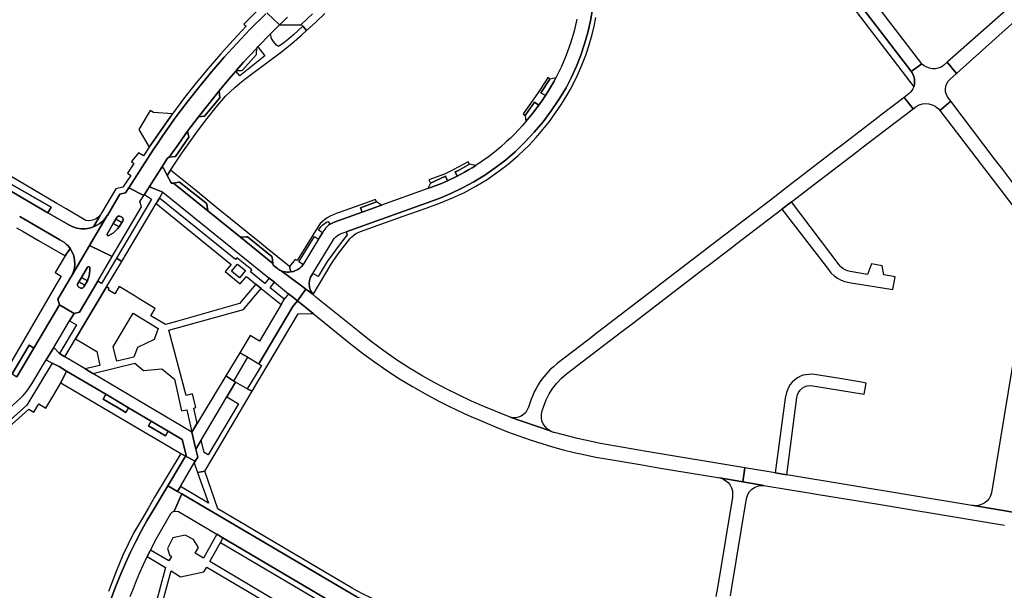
# Model space of a CAD drawing. Header units: metres. Extents: x 127325 to 135234, y 401140 to 409815.
# Tile 116 of 125: x 131287 to 131640, y 407684 to 407889. Entities that reach past the tile are written whole.
import ezdxf

# ---------------------------------------------------------------- set-up
doc = ezdxf.new("R2010")
doc.units = ezdxf.units.M
doc.layers.add('wegvakonderdelen', color=7, linetype='Continuous')

msp = doc.modelspace()

# ---------------------------------------------------------------- linework, layer by layer
at = {"layer": 'wegvakonderdelen'}
for points in [[(131574.61, 407911.73), (131572.68, 407914.47), (131570.83, 407917.26), (131569.04, 407920.1), (131567.33, 407922.98), (131565.69, 407925.91), (131562.82, 407931.4), (131560.59, 407930.07), (131563.33, 407924.78), (131564.92, 407921.95), (131566.57, 407919.17), (131568.29, 407916.42), (131570.07, 407913.71), (131571.92, 407911.05), (131607.36, 407864.54), (131607.6, 407865.46), (131607.7, 407866.4), (131607.63, 407867.34), (131607.41, 407868.27), (131607.05, 407869.14), (131606.78, 407869.61), (131606.46, 407870.05), (131606.29, 407870.28), (131574.61, 407911.73)], [(131360.98, 407861.17), (131362.64, 407862.78), (131364.36, 407864.34), (131366.12, 407865.85), (131367.92, 407867.3), (131369.77, 407868.7), (131381.08, 407877.13), (131382.9, 407878.62), (131384.7, 407880.14), (131386.49, 407881.67), (131388.26, 407883.22), (131390.02, 407884.78), (131388.67, 407886.33), (131387.04, 407884.75), (131385.36, 407883.22), (131383.63, 407881.75), (131381.85, 407880.34), (131380.02, 407878.99), (131379.28, 407879.52), (131378.14, 407880.76), (131377.42, 407881.87), (131377.13, 407883.54), (131372.59, 407878.9), (131375.12, 407875.69), (131366.14, 407868.54), (131364.67, 407870.22), (131362.15, 407867.29), (131358.76, 407863.17), (131358.99, 407860.65), (131353.46, 407854.07), (131353.2, 407854.02), (131351.32, 407853.83), (131347.44, 407848.64), (131347.9, 407846.51), (131343.05, 407839.66), (131340.88, 407839.32), (131340.25, 407839.04), (131338.21, 407835.84), (131338.8, 407835.46), (131340.16, 407832.81), (131341.29, 407834.74), (131345.35, 407840.8), (131348.3, 407845.01), (131351.33, 407849.15), (131354.46, 407853.23), (131357.68, 407857.23), (131360.98, 407861.17)], [(131372.15, 407878.44), (131369.79, 407875.93), (131367.47, 407873.39), (131364.86, 407870.45), (131366.74, 407870.48), (131367.02, 407870.6), (131372.05, 407876.2), (131372.13, 407876.44), (131372.15, 407878.44)], [(131620.38, 407867.36), (131622.65, 407869.39), (131619.3, 407873.36), (131618.05, 407872.24), (131617.15, 407871.67), (131616.17, 407871.28), (131615.13, 407871.06), (131614.07, 407871.04), (131613.02, 407871.21), (131612.03, 407871.57), (131611.11, 407872.11), (131610.68, 407872.45), (131610.29, 407872.82), (131606.46, 407870.05), (131606.78, 407869.61), (131607.05, 407869.14), (131607.41, 407868.27), (131607.63, 407867.34), (131607.7, 407866.4), (131607.6, 407865.46), (131607.36, 407864.54), (131607.07, 407863.88), (131606.71, 407863.26), (131606.27, 407862.69), (131605.77, 407862.17), (131605.2, 407861.73), (131604.01, 407860.81), (131607.19, 407856.7), (131608.29, 407857.55), (131609.34, 407858.12), (131610.48, 407858.47), (131611.66, 407858.59), (131612.84, 407858.48), (131613.99, 407858.15), (131615.04, 407857.59), (131615.62, 407857.22), (131616.12, 407856.76), (131616.7, 407856.07), (131620.66, 407859.4), (131619.5, 407860.94), (131619.06, 407861.84), (131618.8, 407862.81), (131618.74, 407863.81), (131618.87, 407864.8), (131619.2, 407865.75), (131619.71, 407866.61), (131620.38, 407867.36)], [(131475.53, 407861.46), (131473.84, 407862.45), (131477.15, 407867.35), (131476.4, 407867.86), (131475.73, 407866.72), (131472.9, 407862.56), (131470.97, 407859.78), (131467.5, 407854.85), (131468.33, 407854.27), (131471.6, 407859.11), (131473.15, 407857.98), (131474.36, 407859.7), (131475.53, 407861.46)], [(131479.27, 407867.82), (131477.15, 407867.35), (131473.84, 407862.45), (131475.53, 407861.46), (131477.13, 407864.01), (131478.63, 407866.61), (131479.27, 407867.82)], [(131358.99, 407860.65), (131358.76, 407863.17), (131354.99, 407858.54), (131351.32, 407853.83), (131353.2, 407854.02), (131353.46, 407854.07), (131358.99, 407860.65)], [(131541.76, 407806.65), (131544.06, 407808.41), (131560.2, 407820.77), (131563.59, 407823.35), (131573.41, 407830.86), (131575.88, 407832.75), (131586.98, 407841.23), (131588.86, 407842.67), (131607.19, 407856.7), (131604.01, 407860.81), (131595.63, 407854.38), (131594.46, 407853.48), (131581.97, 407843.9), (131579.29, 407841.84), (131560.67, 407827.54), (131558.09, 407825.56), (131539.69, 407811.43), (131537.6, 407809.83), (131516.73, 407793.81), (131514.47, 407792.08), (131494.17, 407776.49), (131490.68, 407773.81), (131479.7, 407765.38), (131478.37, 407764.29), (131477.11, 407763.13), (131476.35, 407762.35), (131475.62, 407761.54), (131474.93, 407760.7), (131474.26, 407759.83), (131473.64, 407758.94), (131472.88, 407757.75), (131472.18, 407756.52), (131471.54, 407755.25), (131470.97, 407753.96), (131470.46, 407752.64), (131469.44, 407749.73), (131469.04, 407748.77), (131468.46, 407747.91), (131467.73, 407747.18), (131466.87, 407746.6), (131465.92, 407746.2), (131464.9, 407745.98), (131463.87, 407745.97), (131462.85, 407746.15), (131477.23, 407741.25), (131476.24, 407741.93), (131475.39, 407742.79), (131474.74, 407743.8), (131474.3, 407744.93), (131474.09, 407746.12), (131474.13, 407747.32), (131474.4, 407748.5), (131474.93, 407750.16), (131475.78, 407752.4), (131476.85, 407754.53), (131478.13, 407756.55), (131479.6, 407758.43), (131481.26, 407760.16), (131483.08, 407761.71), (131492.72, 407769.09), (131495.88, 407771.51), (131503.32, 407777.21), (131506.07, 407779.31), (131532.05, 407799.21), (131534.21, 407800.87), (131541.76, 407806.65)], [(131342, 407854.88), (131335.24, 407855.4), (131334.01, 407856.05), (131329.98, 407849.28), (131333.69, 407842.9), (131337.8, 407848.93), (131342, 407854.88)], [(131473.15, 407857.98), (131471.6, 407859.11), (131468.33, 407854.27), (131468.56, 407852.15), (131470.92, 407855.02), (131473.15, 407857.98)], [(131347.44, 407848.64), (131344.11, 407844.01), (131340.88, 407839.32), (131343.05, 407839.66), (131347.9, 407846.51), (131347.44, 407848.64)], [(131265.81, 407837.89), (131297.43, 407819.47), (131298.58, 407821.41), (131266.89, 407839.58), (131265.81, 407837.89)], [(131341.41, 407830.36), (131340.16, 407832.81), (131338.8, 407835.46), (131338.21, 407835.84), (131333.75, 407828.84), (131334.34, 407828.46), (131338.59, 407826.82), (131376.64, 407796.05), (131378.52, 407794.53), (131383.6, 407790.43), (131384.53, 407789.67), (131386.71, 407787.9), (131389.8, 407792.08), (131387.73, 407793.62), (131380.96, 407798.66), (131380.68, 407798.79), (131380.4, 407798.93), (131380.13, 407799.08), (131379.87, 407799.25), (131379.62, 407799.43), (131378.06, 407800.68), (131377.94, 407801.31), (131366.33, 407810.69), (131354.7, 407820.09), (131342.37, 407830.06), (131341.66, 407830.11), (131341.41, 407830.36)], [(131443.2, 407834.09), (131444.12, 407834.51), (131448.38, 407836.86), (131447.91, 407837.71), (131442.51, 407834.83), (131439.39, 407833.33), (131433.77, 407831.26), (131434.33, 407830.04), (131439.74, 407832.51), (131440.48, 407830.91), (131443.9, 407832.56), (131443.2, 407834.09)], [(131450.56, 407836.38), (131448.38, 407836.86), (131444.12, 407834.51), (131443.2, 407834.09), (131443.9, 407832.56), (131445.26, 407833.27), (131446.61, 407834.01), (131447.94, 407834.77), (131449.26, 407835.57), (131450.56, 407836.38)], [(131357.89, 407821.27), (131350.22, 407827.49), (131341.29, 407834.74), (131340.16, 407832.81), (131341.41, 407830.36), (131341.66, 407830.11), (131342.37, 407830.06), (131344.28, 407830.39), (131344.5, 407830.36), (131353.98, 407822.95), (131354.36, 407822.58), (131354.7, 407820.09), (131366.33, 407810.69), (131368.54, 407810.83), (131368.86, 407810.79), (131377.61, 407803.74), (131377.72, 407803.56), (131377.94, 407801.31), (131378.06, 407800.68), (131379.62, 407799.43), (131379.87, 407799.25), (131380.13, 407799.08), (131380.4, 407798.93), (131380.68, 407798.79), (131380.96, 407798.66), (131381.62, 407798.42), (131382.31, 407798.26), (131383.01, 407798.17), (131383.71, 407798.15), (131384.42, 407798.22), (131383.93, 407800.19), (131375.36, 407807.1), (131373.86, 407808.3), (131369.02, 407812.23), (131362.77, 407817.3), (131357.89, 407821.27)], [(131439.74, 407832.51), (131434.33, 407830.04), (131433.38, 407828.1), (131436.1, 407829.08), (131438.3, 407829.96), (131440.48, 407830.91), (131439.74, 407832.51)], [(131331.74, 407825.68), (131326.35, 407828.41), (131325.17, 407826.59), (131323.17, 407826.09), (131318.69, 407818.51), (131318.67, 407818.48), (131312.34, 407807.72), (131320.45, 407803.75), (131330.9, 407821.54), (131330.37, 407823.52), (131331.74, 407825.68)], [(131338.59, 407826.82), (131334.34, 407828.46), (131333.75, 407828.84), (131331.97, 407826.03), (131334.46, 407824.3), (131321.93, 407803.12), (131323.83, 407801.99), (131336.16, 407822.72), (131337.33, 407824.69), (131338.59, 407826.82)], [(131342.37, 407830.06), (131354.7, 407820.09), (131354.36, 407822.58), (131353.98, 407822.95), (131344.5, 407830.36), (131344.28, 407830.39), (131342.37, 407830.06)], [(131337.33, 407824.69), (131336.16, 407822.72), (131363.04, 407800.93), (131360.84, 407798.37), (131366.29, 407793.92), (131368.46, 407796.57), (131371.84, 407793.85), (131373.71, 407792.35), (131380.89, 407786.58), (131381.98, 407788.43), (131376.94, 407792.55), (131378.52, 407794.53), (131376.64, 407796.05), (131375.04, 407794.1), (131369.9, 407798.3), (131370.47, 407799.03), (131365.06, 407803.28), (131364.52, 407802.65), (131337.33, 407824.69)], [(131409.96, 407819.67), (131409.38, 407821.25), (131415, 407823.35), (131414.69, 407824.21), (131409.05, 407822.13), (131401.74, 407819.5), (131400.61, 407819.14), (131399.5, 407818.7), (131398.43, 407818.19), (131397.39, 407817.6), (131396.4, 407816.95), (131394.94, 407815.55), (131393.78, 407813.89), (131392.23, 407811.38), (131386.63, 407802.29), (131385.88, 407802.69), (131383.93, 407800.19), (131384.42, 407798.22), (131385.28, 407798.41), (131386.1, 407798.71), (131386.88, 407799.12), (131387.59, 407799.63), (131388.23, 407800.24), (131388.76, 407800.91), (131387.23, 407801.9), (131392.9, 407810.9), (131394.34, 407810.02), (131395.73, 407812.29), (131394.32, 407813.16), (131395.12, 407814.37), (131395.84, 407815.08), (131397.14, 407816.04), (131397.64, 407816.35), (131398.42, 407815.32), (131399.12, 407815.72), (131399.86, 407816.04), (131409.96, 407819.67)], [(131416.86, 407822.16), (131415, 407823.35), (131409.38, 407821.25), (131409.96, 407819.67), (131416.86, 407822.16)], [(131580.7, 407800.77), (131563.59, 407823.35), (131560.2, 407820.77), (131576.82, 407799.07), (131577.76, 407797.91), (131578.84, 407796.89), (131580.05, 407796.01), (131581.36, 407795.3), (131582.76, 407794.77), (131584.21, 407794.43), (131599.92, 407791.9), (131600.71, 407796.54), (131596.71, 407797.15), (131596.14, 407800.42), (131592.23, 407801.18), (131590.79, 407797.32), (131584.58, 407798.35), (131583.67, 407798.58), (131582.81, 407798.95), (131582.02, 407799.45), (131581.31, 407800.06), (131580.7, 407800.77)], [(131319.26, 407811.24), (131319.01, 407811.21), (131318.78, 407811.3), (131318.63, 407811.5), (131318.6, 407811.74), (131318.69, 407811.97), (131320.76, 407815.55), (131321.7, 407817.16), (131322.06, 407817.78), (131322.26, 407818.02), (131322.52, 407818.18), (131322.82, 407818.25), (131323.13, 407818.23), (131323.41, 407818.11), (131323.83, 407817.88), (131324.08, 407817.69), (131324.25, 407817.43), (131324.33, 407817.13), (131324.31, 407816.82), (131324.2, 407816.53), (131323.85, 407815.92), (131322.92, 407814.37), (131322.3, 407813.63), (131321.62, 407812.94), (131320.88, 407812.31), (131320.09, 407811.74), (131319.26, 407811.24)], [(131323.83, 407817.88), (131323.41, 407818.11), (131323.13, 407818.23), (131322.82, 407818.25), (131322.52, 407818.18), (131322.26, 407818.02), (131322.06, 407817.78), (131321.7, 407817.16), (131323.85, 407815.92), (131324.2, 407816.53), (131324.31, 407816.82), (131324.33, 407817.13), (131324.25, 407817.43), (131324.08, 407817.69), (131323.83, 407817.88)], [(131320.76, 407815.55), (131318.69, 407811.97), (131318.6, 407811.74), (131318.63, 407811.5), (131318.78, 407811.3), (131319.01, 407811.21), (131319.26, 407811.24), (131320.09, 407811.74), (131320.88, 407812.31), (131321.62, 407812.94), (131322.3, 407813.63), (131322.92, 407814.37), (131320.76, 407815.55)], [(131321.7, 407817.16), (131320.76, 407815.55), (131322.92, 407814.37), (131323.85, 407815.92), (131321.7, 407817.16)], [(131366.33, 407810.69), (131377.94, 407801.31), (131377.72, 407803.56), (131377.61, 407803.74), (131368.86, 407810.79), (131368.54, 407810.83), (131366.33, 407810.69)], [(131315.23, 407794.89), (131320.45, 407803.75), (131312.34, 407807.72), (131305.86, 407796.7), (131305.65, 407796.33), (131301.01, 407788.44), (131301.54, 407786.46), (131306.77, 407783.38), (131308.76, 407783.88), (131315.23, 407794.89)], [(131318.4, 407792.86), (131323.83, 407801.99), (131321.93, 407803.12), (131316.59, 407794.09), (131315.23, 407794.89), (131308.76, 407783.88), (131306.77, 407783.38), (131305.16, 407780.68), (131307.69, 407779.24), (131301.62, 407769.03), (131303.49, 407767.79), (131307.31, 407774.21), (131318.4, 407792.86)], [(131310.63, 407793.46), (131310.28, 407792.86), (131310.08, 407792.62), (131309.82, 407792.45), (131309.52, 407792.37), (131309.21, 407792.39), (131308.92, 407792.5), (131308.48, 407792.77), (131308.25, 407792.98), (131308.09, 407793.24), (131308.02, 407793.54), (131308.04, 407793.85), (131308.15, 407794.14), (131308.51, 407794.71), (131309.49, 407796.27), (131309.44, 407796.3), (131311.54, 407799.93), (131311.71, 407800.1), (131311.95, 407800.17), (131312.19, 407800.11), (131312.37, 407799.95), (131312.45, 407799.72), (131312.43, 407798.76), (131312.32, 407797.81), (131312.14, 407796.86), (131311.88, 407795.94), (131311.55, 407795.04), (131310.63, 407793.46)], [(131312.45, 407799.72), (131312.37, 407799.95), (131312.19, 407800.11), (131311.95, 407800.17), (131311.71, 407800.1), (131311.54, 407799.93), (131309.44, 407796.3), (131309.49, 407796.27), (131311.55, 407795.04), (131311.88, 407795.94), (131312.14, 407796.86), (131312.32, 407797.81), (131312.43, 407798.76), (131312.45, 407799.72)], [(131363.12, 407798.57), (131365.28, 407801.08), (131368.2, 407798.78), (131366.06, 407796.17), (131363.12, 407798.57)], [(131309.49, 407796.27), (131308.51, 407794.71), (131310.63, 407793.46), (131311.55, 407795.04), (131309.49, 407796.27)], [(131335.84, 407785.13), (131330.04, 407788.66), (131328.66, 407789.5), (131322.95, 407792.97), (131321.35, 407790.38), (131318.98, 407791.77), (131319.3, 407792.32), (131318.4, 407792.86), (131307.31, 407774.21), (131314.87, 407769.68), (131316.01, 407764.76), (131310.72, 407763.5), (131313.47, 407761.87), (131328.51, 407765.52), (131331.65, 407762.87), (131338.18, 407763.55), (131342.69, 407759.83), (131345.29, 407748.41), (131347.19, 407748.81), (131348.96, 407740.82), (131350.9, 407744.03), (131349.63, 407749.46), (131350.4, 407749.66), (131349.22, 407754.5), (131346.88, 407754.01), (131340.74, 407777.32), (131367.47, 407784.72), (131373.71, 407792.35), (131371.84, 407793.85), (131365.99, 407786.89), (131343.44, 407780.52), (131339.48, 407779.4), (131334.3, 407782.53), (131335.84, 407785.13)], [(131308.51, 407794.71), (131308.15, 407794.14), (131308.04, 407793.85), (131308.02, 407793.54), (131308.09, 407793.24), (131308.25, 407792.98), (131308.48, 407792.77), (131308.92, 407792.5), (131309.21, 407792.39), (131309.52, 407792.37), (131309.82, 407792.45), (131310.08, 407792.62), (131310.28, 407792.86), (131310.63, 407793.46), (131308.51, 407794.71)], [(131386.71, 407787.9), (131384.53, 407789.67), (131383.6, 407790.43), (131381.98, 407788.43), (131380.89, 407786.58), (131373.17, 407773.48), (131369.85, 407775.43), (131366.15, 407769.29), (131369.01, 407767.68), (131372.94, 407765.29), (131385.13, 407785.9), (131386.71, 407787.9)], [(131462.85, 407746.15), (131453.52, 407750), (131449.04, 407751.96), (131444.61, 407754.02), (131440.24, 407756.2), (131435.92, 407758.48), (131431.65, 407760.87), (131426.88, 407763.74), (131422.21, 407766.76), (131417.64, 407769.94), (131413.17, 407773.26), (131408.81, 407776.72), (131393.34, 407789.25), (131392.73, 407789.78), (131392.33, 407790.2), (131389.8, 407792.08), (131386.71, 407787.9), (131392.38, 407783.32), (131405.76, 407772.51), (131410.01, 407769.18), (131414.36, 407765.98), (131418.8, 407762.92), (131423.33, 407759.98), (131427.95, 407757.19), (131433.17, 407754.18), (131437.41, 407751.9), (131441.15, 407750), (131443.69, 407748.78), (131446.24, 407747.59), (131448.8, 407746.45), (131451.39, 407745.35), (131453.99, 407744.29), (131457.95, 407742.57), (131461.96, 407740.96), (131466, 407739.45), (131470.08, 407738.04), (131474.19, 407736.73), (131478.04, 407735.59), (131481.9, 407734.53), (131485.79, 407733.56), (131489.7, 407732.67), (131493.63, 407731.86), (131496.58, 407731.34), (131509.42, 407729.18), (131515.96, 407728.09), (131537.96, 407724.4), (131546.17, 407723.01), (131546.92, 407728.06), (131511.77, 407733.88), (131495.3, 407736.72), (131487, 407738.54), (131478.78, 407740.67), (131478.46, 407740.75), (131478.14, 407740.85), (131477.83, 407740.97), (131477.53, 407741.1), (131477.23, 407741.25), (131462.85, 407746.15)], [(131392.38, 407783.32), (131386.71, 407787.9), (131385.13, 407785.9), (131372.94, 407765.29), (131373.84, 407764.74), (131368.8, 407756.3), (131370.54, 407755.48), (131387, 407783.24), (131392.38, 407783.32)], [(131327.91, 407783.43), (131336.84, 407778.01), (131335.48, 407774.01), (131329.44, 407771.17), (131328.2, 407767.75), (131322.06, 407766.23), (131320.77, 407771.4), (131327.91, 407783.43)], [(131292.36, 407770.98), (131290.7, 407771.96), (131284.65, 407761.68), (131286.26, 407760.7), (131292.36, 407770.98)], [(131303.49, 407767.79), (131301.62, 407769.03), (131299.48, 407771.21), (131296.81, 407766.77), (131298.93, 407765.6), (131301.39, 407764.31), (131304.07, 407762.73), (131318.19, 407754.38), (131323.51, 407751.23), (131326.32, 407749.57), (131334.4, 407744.79), (131340.47, 407741.2), (131345.46, 407738.25), (131346.9, 407732.6), (131346.69, 407732.25), (131350.14, 407730.4), (131351.03, 407731.91), (131350.38, 407734.72), (131348.96, 407740.82), (131313.47, 407761.87), (131310.72, 407763.5), (131303.49, 407767.79)], [(131369.01, 407767.68), (131366.15, 407769.29), (131361.11, 407760.95), (131364.03, 407759.14), (131369.01, 407767.68)], [(131304.07, 407762.73), (131302.05, 407758.53), (131329.56, 407742.27), (131340.55, 407735.78), (131344.96, 407733.17), (131346.69, 407732.25), (131346.9, 407732.6), (131345.46, 407738.25), (131340.47, 407741.2), (131339.46, 407739.51), (131333.4, 407743.09), (131334.4, 407744.79), (131326.32, 407749.57), (131325.32, 407747.87), (131322.51, 407749.53), (131317.19, 407752.68), (131318.19, 407754.38), (131304.07, 407762.73)], [(131361.45, 407753.43), (131364.63, 407758.78), (131364.03, 407759.14), (131361.11, 407760.95), (131348.96, 407740.82), (131350.38, 407734.72), (131352.31, 407737.99), (131361.45, 407753.43)], [(131580.97, 407760.07), (131571.89, 407761.48), (131570.86, 407761.55), (131569.82, 407761.53), (131568.79, 407761.41), (131567.78, 407761.19), (131566.79, 407760.89), (131565.74, 407760.32), (131564.78, 407759.62), (131563.92, 407758.79), (131563.18, 407757.87), (131562.56, 407756.85), (131561.81, 407755), (131561.4, 407753.04), (131557.72, 407726.27), (131561.93, 407725.57), (131565.51, 407753.22), (131565.74, 407754.19), (131566.15, 407755.09), (131566.73, 407755.88), (131567.46, 407756.55), (131568.31, 407757.06), (131569.24, 407757.39), (131570.22, 407757.52), (131571.21, 407757.46), (131589.69, 407754.42), (131590.39, 407758.43), (131588.71, 407758.7), (131580.97, 407760.07)], [(131365.9, 407747.65), (131370.54, 407755.48), (131368.8, 407756.3), (131364.63, 407758.78), (131361.45, 407753.43), (131365.64, 407750.97), (131354.8, 407732.66), (131353.36, 407733.51), (131352.31, 407737.99), (131350.38, 407734.72), (131351.03, 407731.91), (131350.14, 407730.4), (131349.81, 407729.84), (131351.02, 407726.41), (131353.55, 407726.82), (131358.81, 407735.7), (131365.9, 407747.65)], [(131318.19, 407754.38), (131317.19, 407752.68), (131322.51, 407749.53), (131325.32, 407747.87), (131326.32, 407749.57), (131323.51, 407751.23), (131318.19, 407754.38)], [(131334.4, 407744.79), (131333.4, 407743.09), (131339.46, 407739.51), (131340.47, 407741.2), (131334.4, 407744.79)], [(131349.81, 407729.84), (131350.14, 407730.4), (131346.69, 407732.25), (131341.4, 407723.42), (131340.33, 407721.63), (131343.79, 407719.6), (131344.84, 407721.36), (131349.81, 407729.84)], [(131353.55, 407726.82), (131351.02, 407726.41), (131354.94, 407715.32), (131344.84, 407721.36), (131343.79, 407719.6), (131345.37, 407718.66), (131405.7, 407683.09), (131407.82, 407681.94), (131409.97, 407680.86), (131412.16, 407679.84), (131414.37, 407678.88), (131416.61, 407677.99), (131417.46, 407677.69), (131418.19, 407679.52), (131416.44, 407680.16), (131414.32, 407680.91), (131412.25, 407681.76), (131410.22, 407682.73), (131408.25, 407683.79), (131406.33, 407684.96), (131358.23, 407713.36), (131353.55, 407726.82)], [(131345.37, 407718.66), (131342.65, 407712.56), (131344.12, 407712.35), (131357.92, 407704.21), (131360.06, 407702.95), (131408.38, 407674.44), (131409.09, 407673.94), (131415.29, 407672.28), (131417.46, 407677.69), (131416.61, 407677.99), (131414.37, 407678.88), (131412.16, 407679.84), (131409.97, 407680.86), (131407.82, 407681.94), (131405.7, 407683.09), (131345.37, 407718.66)], [(131360.06, 407702.95), (131359.22, 407701.33), (131403.7, 407674.95), (131407.15, 407672.9), (131407.41, 407672.75), (131407.74, 407672.52), (131408.05, 407672.26), (131408.33, 407671.98), (131408.57, 407671.66), (131408.78, 407671.31), (131410.5, 407672.23), (131410.27, 407672.62), (131410.02, 407672.98), (131409.74, 407673.33), (131409.43, 407673.65), (131409.09, 407673.94), (131408.38, 407674.44), (131360.06, 407702.95)], [(131327.96, 407641.15), (131341.49, 407691.17), (131344.84, 407689.03), (131353.26, 407690.74), (131354.25, 407692.47), (131392.55, 407669.83), (131327.96, 407641.15)]]:
    msp.add_lwpolyline(points, close=True, dxfattribs=at)
for points in [[(131574.61, 407911.73), (131606.29, 407870.28), (131606.46, 407870.05), (131610.29, 407872.82), (131578.38, 407914.5)], [(131649.52, 407900.23), (131619.3, 407873.36), (131622.65, 407869.39), (131651.83, 407895.49)], [(131371.98, 407891.44), (131367.55, 407887.09), (131368.41, 407886.27), (131363.78, 407881.33), (131359.26, 407876.3), (131354.83, 407871.19), (131350.5, 407865.99), (131346.27, 407860.71), (131342, 407854.88), (131337.8, 407848.93), (131333.69, 407842.9), (131331.64, 407839.79), (131329.81, 407840.95), (131327.38, 407837.86), (131328.12, 407837.08), (131325.85, 407833.6), (131327.06, 407832.85), (131324.26, 407828.66), (131321.71, 407828.04), (131316.68, 407819.52), (131316.23, 407818.72), (131313.79, 407814.4), (131314.96, 407814.95), (131316.05, 407815.65), (131317.04, 407816.48), (131317.92, 407817.43), (131318.67, 407818.48), (131318.69, 407818.51), (131323.17, 407826.09), (131325.17, 407826.59), (131326.35, 407828.41), (131335.1, 407841.96), (131336.72, 407844.37), (131338.35, 407846.77), (131340.01, 407849.16), (131341.68, 407851.53), (131343.38, 407853.89), (131347.61, 407859.58), (131347.61, 407859.58), (131351.82, 407864.85), (131356.14, 407870.05), (131360.57, 407875.15), (131365.09, 407880.16), (131369.72, 407885.08), (131375.42, 407890.77)], [(131486.8, 407888.83), (131485.76, 407884.47), (131484.48, 407880.18), (131482.97, 407875.97), (131481.23, 407871.84), (131479.27, 407867.82), (131478.63, 407866.61), (131477.13, 407864.01), (131475.53, 407861.46), (131474.36, 407859.7), (131473.15, 407857.98), (131470.92, 407855.02), (131468.56, 407852.15), (131467.22, 407850.62), (131465.84, 407849.12), (131464.42, 407847.65), (131462.97, 407846.22), (131461.49, 407844.82), (131459.43, 407842.98), (131457.3, 407841.22), (131455.11, 407839.53), (131452.86, 407837.92), (131450.56, 407836.38), (131449.26, 407835.57), (131447.94, 407834.77), (131446.61, 407834.01), (131445.26, 407833.27), (131443.9, 407832.56), (131440.48, 407830.91), (131438.3, 407829.96), (131436.1, 407829.08), (131433.38, 407828.1), (131416.86, 407822.16), (131409.96, 407819.67), (131399.86, 407816.04), (131399.12, 407815.72), (131398.42, 407815.32), (131397.89, 407814.95), (131397.41, 407814.53), (131396.96, 407814.08), (131396.55, 407813.58), (131396.2, 407813.05), (131395.73, 407812.29), (131394.34, 407810.02), (131388.76, 407800.91), (131388.23, 407800.24), (131387.59, 407799.63), (131386.88, 407799.12), (131386.1, 407798.71), (131385.28, 407798.41), (131384.42, 407798.22), (131383.71, 407798.15), (131383.01, 407798.17), (131382.31, 407798.26), (131381.62, 407798.42), (131380.96, 407798.66), (131387.73, 407793.62), (131389.8, 407792.08), (131392.33, 407790.2), (131391.44, 407791.63), (131391.08, 407792.77), (131390.96, 407793.97), (131391.09, 407795.17), (131391.47, 407796.31), (131392.07, 407797.35), (131392.26, 407797.67), (131399.48, 407809.58), (131399.93, 407810.22), (131400.46, 407810.79), (131401.07, 407811.28), (131401.73, 407811.69), (131402.45, 407812), (131404.18, 407812.63), (131437.44, 407824.59), (131441.68, 407826.35), (131445.82, 407828.32), (131449.86, 407830.51), (131453.78, 407832.9), (131457.56, 407835.5), (131461.21, 407838.29), (131464.7, 407841.26), (131464.7, 407841.26), (131468.21, 407844.69), (131471.54, 407848.29), (131474.68, 407852.05), (131477.63, 407855.97), (131480.38, 407860.03), (131482.91, 407864.22), (131484.85, 407868.03), (131486.6, 407871.93), (131488.16, 407875.91), (131489.52, 407879.95), (131490.68, 407884.06), (131491.64, 407888.23), (131492.39, 407892.43)], [(131492.39, 407892.43), (131491.64, 407888.23), (131490.68, 407884.06), (131489.52, 407879.95), (131488.16, 407875.91), (131486.6, 407871.93), (131484.85, 407868.03), (131482.91, 407864.22), (131480.38, 407860.03), (131477.63, 407855.97), (131474.68, 407852.05), (131471.54, 407848.29), (131468.21, 407844.69), (131464.7, 407841.26), (131461.21, 407838.29), (131457.56, 407835.5), (131453.78, 407832.9), (131449.86, 407830.51), (131445.82, 407828.32), (131441.68, 407826.35), (131437.44, 407824.59), (131404.18, 407812.63), (131404.6, 407811.51), (131402.04, 407808.33), (131397.41, 407801.94), (131394.14, 407796.57), (131392.26, 407797.67), (131392.07, 407797.35), (131391.47, 407796.31), (131391.09, 407795.17), (131390.96, 407793.97), (131391.08, 407792.77), (131391.44, 407791.63), (131392.33, 407790.2), (131398.8, 407801.03), (131401.34, 407804.73), (131405.55, 407810.16), (131406.18, 407810.85), (131406.89, 407811.45), (131407.67, 407811.97), (131408.5, 407812.4), (131409.37, 407812.73), (131424.62, 407818.2), (131432.85, 407821.15), (131437.96, 407822.98), (131442.29, 407824.76), (131446.52, 407826.76), (131450.65, 407828.98), (131454.64, 407831.42), (131458.51, 407834.06), (131462.23, 407836.91), (131465.79, 407839.94), (131465.79, 407839.94), (131467.69, 407841.74), (131469.54, 407843.59), (131472.17, 407846.41), (131474.61, 407849.25), (131476.95, 407852.19), (131479.17, 407855.21), (131481.27, 407858.31), (131483.25, 407861.49), (131484.41, 407863.49), (131485.34, 407865.24), (131487.04, 407868.73), (131488.59, 407872.29), (131489.97, 407875.92), (131491.2, 407879.6), (131492.26, 407883.33), (131492.98, 407886.36), (131493.61, 407889.41)], [(131375.42, 407890.77), (131369.72, 407885.08), (131365.09, 407880.16), (131360.57, 407875.15), (131356.14, 407870.05), (131351.82, 407864.85), (131347.61, 407859.58), (131343.38, 407853.89), (131341.68, 407851.53), (131340.01, 407849.16), (131338.35, 407846.77), (131336.72, 407844.37), (131335.1, 407841.96), (131326.35, 407828.41), (131331.74, 407825.68), (131331.97, 407826.03), (131333.75, 407828.84), (131338.21, 407835.84), (131340.25, 407839.04), (131340.88, 407839.32), (131344.11, 407844.01), (131347.44, 407848.64), (131351.32, 407853.83), (131354.99, 407858.54), (131358.76, 407863.17), (131358.76, 407863.17), (131362.15, 407867.29), (131364.67, 407870.22), (131364.86, 407870.45), (131367.47, 407873.39), (131369.79, 407875.93), (131372.15, 407878.44), (131372.59, 407878.9), (131377.13, 407883.54), (131380.32, 407886.74), (131375.79, 407891.11)], [(131375.79, 407891.11), (131380.32, 407886.74), (131381.46, 407887.81), (131382.58, 407888.91)], [(131383.15, 407889.48), (131381.75, 407888.09), (131380.32, 407886.74), (131387.98, 407886.75), (131388.13, 407886.89), (131392.08, 407890.68)], [(131392.08, 407890.68), (131388.13, 407886.89), (131388.67, 407886.33), (131390.02, 407884.78), (131393.29, 407887.79), (131396.51, 407890.86)], [(131643.21, 407829.65), (131638.87, 407835.37), (131636.53, 407838.46), (131620.66, 407859.4), (131616.7, 407856.07), (131644.05, 407820.42)], [(131266.89, 407839.58), (131298.58, 407821.41), (131297.43, 407819.47), (131304.96, 407815.08), (131306.33, 407814.41), (131307.79, 407813.96), (131309.3, 407813.72), (131310.82, 407813.72), (131312.33, 407813.95), (131313.79, 407814.4), (131316.23, 407818.72), (131315.59, 407817.96), (131314.8, 407817.34), (131313.91, 407816.89), (131312.95, 407816.63), (131311.96, 407816.57), (131310.97, 407816.7), (131303.98, 407820.81), (131300.61, 407822.78), (131281.08, 407834.39)], [(131287.31, 407818.09), (131301.65, 407809.74), (131302.5, 407809.28), (131303.31, 407808.74), (131304.05, 407808.12), (131304.73, 407807.43), (131305.33, 407806.67), (131306.09, 407805.38), (131306.64, 407803.98), (131306.96, 407802.51), (131307.05, 407801.01), (131306.89, 407799.51), (131306.49, 407798.06), (131305.86, 407796.7), (131312.34, 407807.72), (131318.67, 407818.48), (131317.92, 407817.43), (131317.04, 407816.48), (131316.05, 407815.65), (131314.96, 407814.95), (131313.79, 407814.4), (131312.33, 407813.95), (131310.82, 407813.72), (131309.3, 407813.72), (131307.79, 407813.96), (131306.33, 407814.41), (131304.96, 407815.08), (131297.43, 407819.47), (131265.81, 407837.89)], [(131286.22, 407814.08), (131288.5, 407812.75), (131293.99, 407809.56), (131303.54, 407804), (131305.33, 407806.67), (131304.73, 407807.43), (131304.05, 407808.12), (131303.31, 407808.74), (131302.5, 407809.28), (131301.65, 407809.74), (131287.31, 407818.09)], [(131284.65, 407761.68), (131290.7, 407771.96), (131292.36, 407770.98), (131301.54, 407786.46), (131301.01, 407788.44), (131305.65, 407796.33), (131305.86, 407796.7), (131306.49, 407798.06), (131306.89, 407799.51), (131307.05, 407801.01), (131306.96, 407802.51), (131306.64, 407803.98), (131306.09, 407805.38), (131305.33, 407806.67), (131303.54, 407804), (131300.01, 407797.98), (131302.14, 407796.67), (131300.42, 407793.71), (131281.55, 407761.22)], [(131648.76, 407801.2), (131635.21, 407719.1), (131634.88, 407718.06), (131634.37, 407717.1), (131633.69, 407716.25), (131632.86, 407715.54), (131631.92, 407715), (131630.89, 407714.63), (131629.82, 407714.47), (131628.73, 407714.5), (131645.04, 407711.8)], [(131278.07, 407744.4), (131287.65, 407752.99), (131288.57, 407753.93), (131289.44, 407754.92), (131290.25, 407755.96), (131291, 407757.05), (131291.69, 407758.17), (131296.81, 407766.77), (131299.48, 407771.21), (131305.16, 407780.68), (131306.77, 407783.38), (131301.54, 407786.46), (131292.36, 407770.98), (131286.26, 407760.7)], [(131281.17, 407740.63), (131290.59, 407749.04), (131292.38, 407747.99), (131294.12, 407750.94), (131296.68, 407749.42), (131299.52, 407754.2), (131302.05, 407758.53), (131304.07, 407762.73), (131301.39, 407764.31), (131298.93, 407765.6), (131289.92, 407750.49), (131280.33, 407741.89)], [(131319.87, 407680.5), (131321.5, 407685), (131323.27, 407689.45), (131325.2, 407693.83), (131326.99, 407697.78), (131328.89, 407701.68), (131330.89, 407705.52), (131332.99, 407709.31), (131335.19, 407713.04), (131335.19, 407713.04), (131340.33, 407721.63), (131341.4, 407723.42), (131346.69, 407732.25), (131344.96, 407733.17), (131335.6, 407717.51), (131333.41, 407713.76), (131331.22, 407710), (131328.11, 407704.57), (131326.17, 407700.67), (131324.24, 407696.78), (131321.86, 407690.83), (131319.75, 407685.31), (131319.13, 407683.7)], [(131645.04, 407711.8), (131628.73, 407714.5), (131628.23, 407714.58), (131561.93, 407725.57), (131561.93, 407725.57), (131557.72, 407726.27), (131546.92, 407728.06), (131546.17, 407723.01), (131553.67, 407721.74), (131562.48, 407720.29), (131563.17, 407720.17), (131569.84, 407719.08), (131573.33, 407718.5), (131594.77, 407714.97), (131599.06, 407714.26), (131606.14, 407713.09), (131615.48, 407711.55), (131639.86, 407707.5)], [(131541.76, 407682.16), (131542.26, 407685.17), (131547.42, 407716.33), (131547.61, 407717.46), (131548.02, 407718.53), (131548.63, 407719.51), (131549.42, 407720.34), (131550.36, 407721), (131551.4, 407721.46), (131552.52, 407721.71), (131553.67, 407721.74), (131546.17, 407723.01), (131537.96, 407724.4), (131539.04, 407724.04), (131540.04, 407723.49), (131540.9, 407722.75), (131541.61, 407721.86), (131542.14, 407720.85), (131542.46, 407719.76), (131542.56, 407718.62), (131542.45, 407717.49), (131537.32, 407686.42), (131536.58, 407681.88)], [(131326.92, 407681.9), (131328, 407684.82), (131329.15, 407687.72), (131330.35, 407690.58), (131331.61, 407693.43), (131332.94, 407696.24), (131332.94, 407696.24), (131334.1, 407698.59), (131336.3, 407702.77), (131341.47, 407711.66), (131341.65, 407711.91), (131341.86, 407712.13), (131342.1, 407712.32), (131342.36, 407712.46), (131342.65, 407712.56), (131345.37, 407718.66), (131343.79, 407719.6), (131340.33, 407721.63), (131335.19, 407713.04), (131332.99, 407709.31), (131330.89, 407705.52), (131328.89, 407701.68), (131326.99, 407697.78), (131325.2, 407693.83), (131323.27, 407689.45), (131321.5, 407685), (131319.87, 407680.5)], [(131394.87, 407670.93), (131355.35, 407694.45), (131359.22, 407701.33), (131360.06, 407702.95), (131357.92, 407704.21), (131353.11, 407695.69), (131350.17, 407697.43), (131351.29, 407699.52), (131349.5, 407702.34), (131346.57, 407703.96), (131342.18, 407702.95), (131340.21, 407699.09), (131340.93, 407696.81), (131341.67, 407696.28), (131340.72, 407694.68), (131334.1, 407698.59), (131332.94, 407696.24), (131339.47, 407692.35), (131325.51, 407640.1)]]:
    msp.add_lwpolyline(points, dxfattribs=at)

doc.saveas('drawing.dxf')
